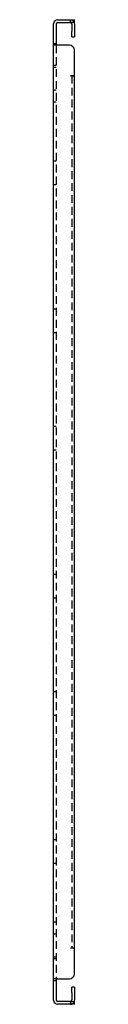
# Model space of a CAD drawing. Header units: inches. Extents: x 14.9 to 98.2, y 3.7 to 51.2.
# Tile 2 of 3: x 35.9 to 36.4, y 3.7 to 27.8. Entities that reach past the tile are written whole.
import ezdxf

# ---------------------------------------------------------------- set-up
doc = ezdxf.new("R2010")
doc.units = ezdxf.units.IN
doc.header["$MEASUREMENT"] = 0
doc.linetypes.add('DASHED_SPACE', pattern=[0.2067, 0.1654, -0.0413])
doc.layers.add('Hidden Edges(ANSI)', color=7, linetype='DASHED_SPACE', lineweight=25)
doc.layers.add('Visible Edges(ANSI)', color=7, linetype='Continuous', lineweight=25)

msp = doc.modelspace()

# ---------------------------------------------------------------- linework, layer by layer
at = {"layer": 'Hidden Edges(ANSI)', "ltscale": 0.129419}
for p, q in [((36.293, 27.734), (36.293, 27.802)), ((35.88, 27.217), (35.948, 27.217)), ((35.948, 26.677), (35.88, 26.677)), ((35.88, 26.637), (35.948, 26.637)), ((35.948, 26.072), (35.88, 26.072)), ((35.948, 25.782), (35.88, 25.782)), ((35.88, 24.342), (35.948, 24.342)), ((35.88, 23.762), (35.948, 23.762)), ((35.88, 20.717), (35.948, 20.717)), ((35.88, 20.137), (35.948, 20.137)), ((35.88, 17.842), (35.948, 17.842)), ((35.88, 17.262), (35.948, 17.262)), ((35.88, 14.217), (35.948, 14.217)), ((35.88, 13.637), (35.948, 13.637)), ((35.88, 11.342), (35.948, 11.342)), ((35.88, 10.762), (35.948, 10.762)), ((35.88, 7.717), (35.948, 7.717)), ((35.88, 7.137), (35.948, 7.137)), ((35.88, 5.697), (35.948, 5.697)), ((35.88, 5.407), (35.948, 5.407)), ((35.88, 4.842), (35.948, 4.842)), ((35.88, 4.802), (35.948, 4.802)), ((35.88, 4.262), (35.948, 4.262)), ((36.293, 3.745), (36.293, 3.677))]:
    msp.add_line(p, q, dxfattribs=at)
at = {"layer": 'Hidden Edges(ANSI)', "ltscale": 1.164922}
msp.add_line((35.948, 27.177), (35.948, 4.302), dxfattribs=at)
at = {"layer": 'Hidden Edges(ANSI)', "ltscale": 1.161918}
msp.add_line((36.324, 26.427), (36.324, 5.052), dxfattribs=at)
at = {"layer": 'Hidden Edges(ANSI)', "ltscale": 0.236041}
for centre, start, end in [((36.293, 27.703), 18.248, 90), ((36.293, 3.776), 270, 341.752)]:
    msp.add_arc(centre, 0.099, start, end, dxfattribs=at)
at = {"layer": 'Visible Edges(ANSI)'}
for p, q in [((35.979, 27.802), (36.267, 27.802)), ((36.267, 27.802), (36.392, 27.802)), ((36.392, 27.734), (36.392, 27.802)), ((35.88, 27.177), (35.88, 27.703)), ((35.948, 27.703), (35.948, 27.177)), ((35.979, 27.734), (36.267, 27.734)), ((36.392, 27.734), (36.267, 27.734)), ((36.324, 27.703), (36.324, 27.509)), ((36.324, 27.384), (36.324, 27.509)), ((36.392, 27.703), (36.392, 27.509)), ((36.392, 27.509), (36.392, 27.384)), ((36.324, 27.384), (36.392, 27.384)), ((35.88, 4.302), (35.88, 27.177)), ((35.979, 27.177), (35.88, 27.177)), ((36.267, 27.177), (35.979, 27.177)), ((36.392, 26.427), (36.392, 27.052)), ((36.293, 26.427), (36.293, 26.427)), ((36.293, 26.427), (36.392, 26.427)), ((36.392, 26.427), (36.293, 26.427)), ((36.293, 26.427), (36.293, 26.427)), ((36.392, 5.052), (36.392, 26.427)), ((36.392, 5.052), (36.293, 5.052)), ((36.293, 5.052), (36.293, 5.052)), ((36.392, 5.052), (36.293, 5.052)), ((36.293, 5.052), (36.293, 5.052)), ((36.392, 4.427), (36.392, 5.052)), ((35.979, 4.302), (35.88, 4.302)), ((35.88, 3.776), (35.88, 4.302)), ((35.948, 4.302), (35.948, 3.776)), ((35.979, 4.302), (36.267, 4.302)), ((36.324, 3.97), (36.324, 4.095)), ((36.392, 4.095), (36.324, 4.095)), ((36.324, 3.97), (36.324, 3.776)), ((36.392, 4.095), (36.392, 3.97)), ((36.392, 3.97), (36.392, 3.776)), ((36.267, 3.745), (35.979, 3.745)), ((36.267, 3.677), (35.979, 3.677)), ((36.267, 3.745), (36.392, 3.745)), ((36.392, 3.677), (36.267, 3.677)), ((36.392, 3.677), (36.392, 3.745))]:
    msp.add_line(p, q, dxfattribs=at)
for centre, radius, start, end in [((35.979, 27.703), 0.099, 90, 180), ((35.979, 27.703), 0.031, 90, 180), ((36.293, 27.703), 0.031, 0, 90), ((36.293, 27.703), 0.099, 0, 18.248), ((36.267, 27.052), 0.125, 0, 90), ((36.267, 4.427), 0.125, 270, 0), ((35.979, 3.776), 0.099, 180, 270), ((35.979, 3.776), 0.031, 180, 270), ((36.293, 3.776), 0.031, 270, 0), ((36.293, 3.776), 0.099, 341.752, 0)]:
    msp.add_arc(centre, radius, start, end, dxfattribs=at)

doc.saveas('drawing.dxf')
